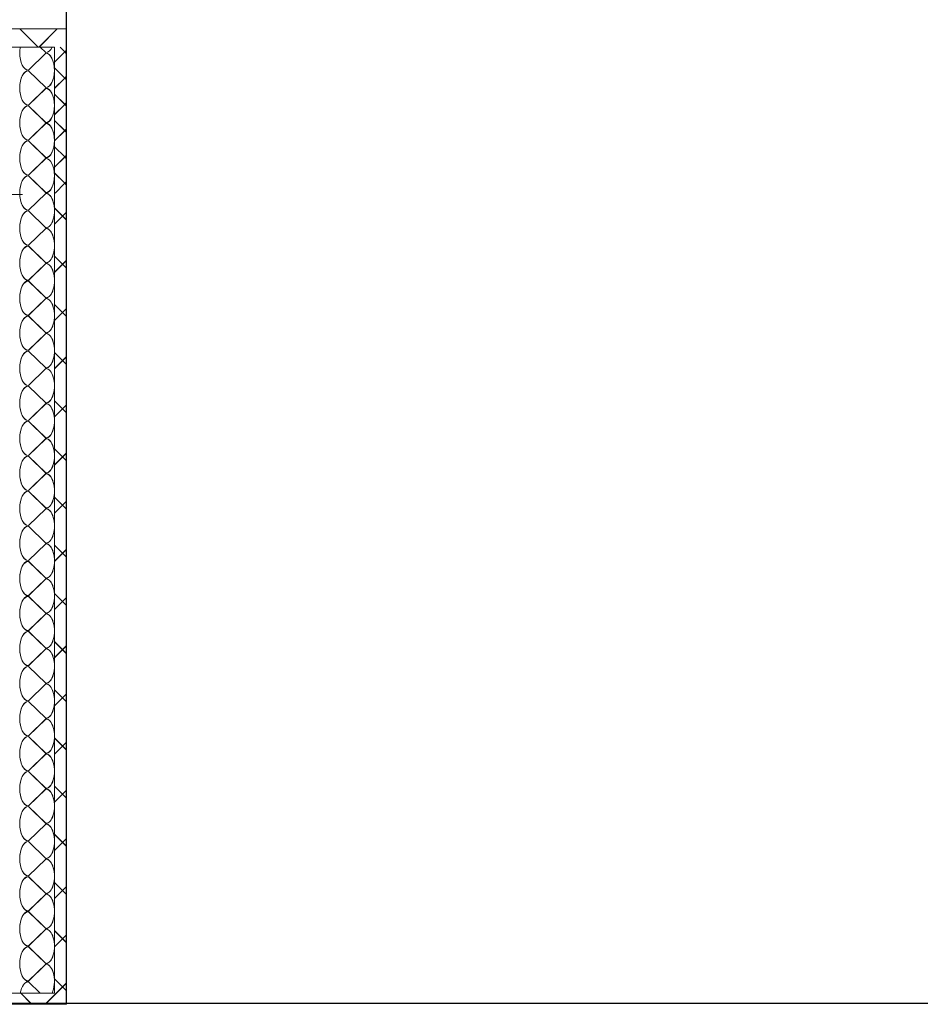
# Model space of a CAD drawing. Extents: x 229 to 926, y 37 to 878.
# Tile 11 of 162: x 554 to 615, y 97 to 165. Entities that reach past the tile are written whole.
import ezdxf
from ezdxf.lldxf.tags import DXFTag

# ---------------------------------------------------------------- set-up
doc = ezdxf.new("R2010")
doc.units = 0
doc.layers.get('0').update_dxf_attribs({"lineweight": 13})
doc.layers.add('A_BI_Aussenwand', color=5, linetype='Continuous', lineweight=18, true_color=0x0000ff, plot=False)
for name, color, linetype, lineweight in [('Axen', 7, 'Continuous', 25), ('Axen-A03ENIVKI0', 7, 'Continuous', 25), ('Fullfläche', 7, 'Continuous', 25), ('Fullfläche-A03ENIVQI0', 7, 'Continuous', 25), ('Maßlinien', 7, 'Continuous', 25), ('Maßlinien-A03ENIVNI0', 7, 'Continuous', 25), ('Wände', 7, 'Continuous', 25), ('Wände-A03ENIVMI0', 7, 'Continuous', 25)]:
    doc.layers.add(name, color=color, linetype=linetype, lineweight=lineweight)
tags = doc.linetypes.add('ALL_S25', pattern=[0.001, 0, -0.001]).pattern_tags.tags
tags[6:7] = [DXFTag(74, 4), DXFTag(75, 0), DXFTag(340, '0'), DXFTag(46, 1.0), DXFTag(50, 0.0), DXFTag(44, 0.0), DXFTag(45, 0.0)]
tags[4:5] = [DXFTag(74, 4), DXFTag(75, 0), DXFTag(340, '0'), DXFTag(46, 1.0), DXFTag(50, 0.0), DXFTag(44, 0.0), DXFTag(45, 0.0)]
tags = doc.linetypes.add('ALL_S25-A03ENIVOI0', pattern=[0.001, 0, -0.001]).pattern_tags.tags
tags[6:7] = [DXFTag(74, 4), DXFTag(75, 0), DXFTag(340, '0'), DXFTag(46, 1.0), DXFTag(50, 0.0), DXFTag(44, 0.0), DXFTag(45, 0.0)]
tags[4:5] = [DXFTag(74, 4), DXFTag(75, 0), DXFTag(340, '0'), DXFTag(46, 1.0), DXFTag(50, 0.0), DXFTag(44, 0.0), DXFTag(45, 0.0)]

# ---------------------------------------------------------------- blocks, each defined once
blk = doc.blocks.new('Referenz-A03ENIVGI0', base_point=(255.728, 66.032))
at = {"layer": 'Axen', "color": 0, "linetype": 'ALL_S25', "lineweight": -2, "ltscale": 0.13}
blk.add_line((735.547, 97.34), (301.598, 97.34), dxfattribs=at)
at = {"layer": 'Fullfläche', "color": 0, "lineweight": -2}
for p, q in [((554.905, 162.84), (553.656, 164.09)), ((554.965, 162.84), (556.214, 164.09)), ((555.435, 162.464), (555.044, 162.84)), ((556.735, 162.515), (556.41, 162.84)), ((556.835, 162.613), (556.737, 162.515)), ((554.235, 161.264), (555.435, 162.416)), ((556.735, 162.512), (556.035, 161.812)), ((556.835, 162.413), (556.737, 162.512)), ((555.435, 160.064), (554.235, 161.216)), ((556.735, 160.715), (556.035, 161.414)), ((556.735, 160.712), (556.035, 160.012)), ((556.835, 160.813), (556.737, 160.715)), ((556.835, 160.613), (556.737, 160.712)), ((554.235, 158.864), (555.435, 160.016)), ((556.735, 158.915), (556.035, 159.614)), ((555.435, 157.664), (554.235, 158.816)), ((556.735, 158.912), (556.035, 158.212)), ((556.835, 159.013), (556.737, 158.915)), ((556.835, 158.813), (556.737, 158.912)), ((554.235, 156.464), (555.435, 157.616)), ((556.735, 157.115), (556.035, 157.814)), ((556.835, 157.213), (556.737, 157.115)), ((556.735, 157.112), (556.035, 156.412)), ((556.835, 157.013), (556.737, 157.112)), ((555.435, 155.264), (554.235, 156.416)), ((556.735, 155.315), (556.035, 156.015)), ((554.235, 154.064), (555.435, 155.216)), ((556.735, 155.312), (556.035, 154.612)), ((556.835, 155.413), (556.737, 155.315)), ((556.835, 155.213), (556.737, 155.312)), ((555.435, 152.864), (554.235, 154.016)), ((556.735, 153.515), (556.035, 154.214)), ((556.735, 153.512), (556.063, 152.84)), ((556.835, 153.613), (556.737, 153.515)), ((556.835, 153.413), (556.737, 153.512)), ((555.435, 152.816), (554.235, 151.664)), ((556.835, 151.015), (556.035, 151.814)), ((554.235, 151.616), (555.435, 150.464)), ((556.835, 151.511), (556.035, 150.712)), ((555.435, 150.416), (554.235, 149.264)), ((554.235, 149.216), (555.435, 148.064)), ((556.835, 147.715), (556.035, 148.514)), ((555.435, 148.016), (554.235, 146.864)), ((556.835, 148.211), (556.035, 147.412)), ((554.235, 146.816), (555.435, 145.664)), ((555.435, 145.616), (554.235, 144.464)), ((556.835, 144.415), (556.035, 145.214)), ((554.235, 144.416), (555.435, 143.264)), ((556.835, 144.911), (556.035, 144.112)), ((555.435, 143.216), (554.235, 142.064)), ((554.235, 142.016), (555.435, 140.864)), ((556.835, 141.115), (556.035, 141.914)), ((556.835, 141.611), (556.035, 140.812)), ((555.435, 140.816), (554.235, 139.664)), ((554.235, 139.616), (555.435, 138.464)), ((555.435, 138.416), (554.235, 137.264)), ((556.835, 137.815), (556.035, 138.614)), ((556.835, 138.311), (556.035, 137.512)), ((554.235, 137.216), (555.435, 136.064)), ((555.435, 136.016), (554.235, 134.864)), ((556.835, 134.515), (556.035, 135.314)), ((556.835, 135.011), (556.035, 134.212)), ((554.235, 134.816), (555.435, 133.664)), ((555.435, 133.616), (554.235, 132.464)), ((554.235, 132.416), (555.435, 131.264)), ((556.835, 131.215), (556.035, 132.014)), ((556.835, 131.711), (556.035, 130.912)), ((555.435, 131.216), (554.235, 130.064)), ((554.235, 130.016), (555.435, 128.864)), ((555.435, 128.816), (554.235, 127.664)), ((556.835, 127.915), (556.035, 128.714)), ((556.835, 128.411), (556.035, 127.612)), ((554.235, 127.616), (555.435, 126.464)), ((555.435, 126.416), (554.235, 125.264)), ((554.235, 125.216), (555.435, 124.064)), ((556.835, 124.615), (556.035, 125.414)), ((556.835, 125.111), (556.035, 124.312)), ((555.435, 124.016), (554.235, 122.864)), ((554.235, 122.816), (555.435, 121.664)), ((556.835, 121.315), (556.035, 122.114)), ((555.435, 121.616), (554.235, 120.464)), ((556.835, 121.811), (556.035, 121.012)), ((554.235, 120.416), (555.435, 119.264)), ((555.435, 119.216), (554.235, 118.064)), ((556.835, 118.015), (556.035, 118.814)), ((556.835, 118.511), (556.035, 117.712)), ((554.235, 118.016), (555.435, 116.864)), ((555.435, 116.816), (554.235, 115.664)), ((554.235, 115.616), (555.435, 114.464)), ((556.835, 114.715), (556.035, 115.514)), ((556.835, 115.211), (556.035, 114.411)), ((555.435, 114.416), (554.235, 113.264)), ((554.235, 113.216), (555.435, 112.064)), ((555.435, 112.016), (554.235, 110.864)), ((556.835, 111.415), (556.035, 112.214)), ((556.835, 111.911), (556.035, 111.111)), ((554.235, 110.816), (555.435, 109.664)), ((555.435, 109.616), (554.235, 108.464)), ((556.835, 108.115), (556.035, 108.914)), ((556.835, 108.611), (556.035, 107.811)), ((554.235, 108.416), (555.435, 107.264)), ((555.435, 107.216), (554.235, 106.064)), ((554.235, 106.016), (555.435, 104.864)), ((556.835, 104.815), (556.035, 105.614)), ((556.835, 105.31), (556.035, 104.511)), ((555.435, 104.816), (554.235, 103.664)), ((554.235, 103.616), (555.435, 102.464)), ((555.435, 102.416), (554.235, 101.264)), ((556.835, 101.515), (556.035, 102.314)), ((556.835, 102.01), (556.035, 101.211)), ((554.235, 101.216), (555.435, 100.064)), ((555.435, 100.016), (554.235, 98.864)), ((554.235, 98.816), (555.054, 98.03)), ((556.835, 98.71), (555.464, 97.34)), ((556.835, 98.215), (556.035, 99.014)), ((554.411, 97.34), (553.72, 98.03))]:
    blk.add_line(p, q, dxfattribs=at)
for centre, major_axis, start_param, end_param in [((554.235, 162.44), (0, 1.176), 1.223768, 1.570796), ((555.435, 163.64), (0, 1.176), 3.141593, 3.964269), ((554.235, 162.44), (0, 1.176), 1.570796, 3.141593), ((555.435, 161.24), (0, 1.176), 3.141593, 6.283185), ((554.235, 160.04), (0, 1.176), 0, 1.570796), ((554.235, 160.04), (0, 1.176), 1.570796, 3.141593), ((555.435, 158.84), (0, 1.176), 3.141593, 6.283185), ((554.235, 157.64), (0, 1.176), 0, 1.570796), ((554.235, 157.64), (0, 1.176), 1.570796, 3.141593), ((555.435, 156.44), (0, 1.176), 3.141593, 6.283185), ((554.235, 155.24), (0, 1.176), 0, 1.570796), ((554.235, 155.24), (0, 1.176), 1.570796, 3.141593), ((555.435, 154.04), (0, 1.176), 3.141593, 6.283185), ((554.235, 152.84), (0, 1.176), 0, 1.570796), ((554.235, 152.84), (0, -1.176), 4.712389, 6.283185), ((555.435, 151.64), (0, -1.176), 0, 3.141593), ((554.235, 150.44), (0, -1.176), 3.141593, 4.712389), ((554.235, 150.44), (0, -1.176), 4.712389, 6.283185), ((555.435, 149.24), (0, -1.176), 0, 3.141593), ((554.235, 148.04), (0, -1.176), 3.141593, 4.712389), ((554.235, 148.04), (0, -1.176), 4.712389, 6.283185), ((555.435, 146.84), (0, -1.176), 0, 3.141593), ((554.235, 145.64), (0, -1.176), 3.141593, 4.712389), ((554.235, 145.64), (0, -1.176), 4.712389, 6.283185), ((555.435, 144.44), (0, -1.176), 0, 3.141593), ((554.235, 143.24), (0, -1.176), 3.141593, 4.712389), ((554.235, 143.24), (0, -1.176), 4.712389, 6.283185), ((555.435, 142.04), (0, -1.176), 0, 3.141593), ((554.235, 140.84), (0, -1.176), 3.141593, 4.712389), ((554.235, 140.84), (0, -1.176), 4.712389, 6.283185), ((555.435, 139.64), (0, -1.176), 0, 3.141593), ((554.235, 138.44), (0, -1.176), 3.141593, 4.712389), ((554.235, 138.44), (0, -1.176), 4.712389, 6.283185), ((555.435, 137.24), (0, -1.176), 0, 3.141593), ((554.235, 136.04), (0, -1.176), 3.141593, 4.712389), ((554.235, 136.04), (0, -1.176), 4.712389, 6.283185), ((555.435, 134.84), (0, -1.176), 0, 3.141593), ((554.235, 133.64), (0, -1.176), 3.141593, 4.712389), ((554.235, 133.64), (0, -1.176), 4.712389, 6.283185), ((555.435, 132.44), (0, -1.176), 0, 3.141593), ((554.235, 131.24), (0, -1.176), 3.141593, 4.712389), ((554.235, 131.24), (0, -1.176), 4.712389, 6.283185), ((555.435, 130.04), (0, -1.176), 0, 3.141593), ((554.235, 128.84), (0, -1.176), 3.141593, 4.712389), ((554.235, 128.84), (0, -1.176), 4.712389, 6.283185), ((555.435, 127.64), (0, -1.176), 0, 3.141593), ((554.235, 126.44), (0, -1.176), 3.141593, 4.712389), ((554.235, 126.44), (0, -1.176), 4.712389, 6.283185), ((555.435, 125.24), (0, -1.176), 0, 3.141593), ((554.235, 124.04), (0, -1.176), 3.141593, 4.712389), ((554.235, 124.04), (0, -1.176), 4.712389, 6.283185), ((555.435, 122.84), (0, -1.176), 0, 3.141593), ((554.235, 121.64), (0, -1.176), 3.141593, 4.712389), ((554.235, 121.64), (0, -1.176), 4.712389, 6.283185), ((555.435, 120.44), (0, -1.176), 0, 3.141593), ((554.235, 119.24), (0, -1.176), 3.141593, 4.712389), ((554.235, 119.24), (0, -1.176), 4.712389, 6.283185), ((555.435, 118.04), (0, -1.176), 0, 3.141593), ((554.235, 116.84), (0, -1.176), 3.141593, 4.712389), ((554.235, 116.84), (0, -1.176), 4.712389, 6.283185), ((555.435, 115.64), (0, -1.176), 0, 3.141593), ((554.235, 114.44), (0, -1.176), 3.141593, 4.712389), ((554.235, 114.44), (0, -1.176), 4.712389, 6.283185), ((555.435, 113.24), (0, -1.176), 0, 3.141593), ((554.235, 112.04), (0, -1.176), 3.141593, 4.712389), ((554.235, 112.04), (0, -1.176), 4.712389, 6.283185), ((555.435, 110.84), (0, -1.176), 0, 3.141593), ((554.235, 109.64), (0, -1.176), 3.141593, 4.712389), ((554.235, 109.64), (0, -1.176), 4.712389, 6.283185), ((555.435, 108.44), (0, -1.176), 0, 3.141593), ((554.235, 107.24), (0, -1.176), 3.141593, 4.712389), ((554.235, 107.24), (0, -1.176), 4.712389, 6.283185), ((555.435, 106.04), (0, -1.176), 0, 3.141593), ((554.235, 104.84), (0, -1.176), 3.141593, 4.712389), ((554.235, 104.84), (0, -1.176), 4.712389, 6.283185), ((555.435, 103.64), (0, -1.176), 0, 3.141593), ((554.235, 102.44), (0, -1.176), 3.141593, 4.712389), ((554.235, 102.44), (0, -1.176), 4.712389, 6.283185), ((555.435, 101.24), (0, -1.176), 0, 3.141593), ((554.235, 100.04), (0, -1.176), 3.141593, 4.712389), ((554.235, 100.04), (0, -1.176), 4.712389, 6.283185), ((555.435, 98.84), (0, -1.176), 0.811358, 3.141593), ((554.235, 97.64), (0, -1.176), 3.141593, 4.374066)]:
    blk.add_ellipse(centre, major_axis=major_axis, ratio=0.5, start_param=start_param, end_param=end_param, dxfattribs=at)
at = {"layer": 'Maßlinien', "color": 0, "lineweight": -2}
blk.add_line((552.835, 152.741), (553.835, 152.741), dxfattribs=at)
at = {"layer": 'Wände', "color": 0, "lineweight": -2}
for p, q in [((556.835, 165.341), (556.835, 97.34)), ((549.335, 164.091), (556.835, 164.09)), ((549.335, 162.841), (556.035, 162.841)), ((556.035, 162.841), (556.035, 98.03)), ((556.035, 98.03), (552.835, 98.03)), ((549.335, 97.34), (556.835, 97.34))]:
    blk.add_line(p, q, dxfattribs=at)
blk = doc.blocks.new('Referenz-A03ENIVUI0', base_point=(281.599, 66.032))
at = {"layer": 'Axen-A03ENIVKI0', "color": 0, "linetype": 'ALL_S25-A03ENIVOI0', "lineweight": -2, "ltscale": 0.13}
blk.add_line((735.547, 97.348), (301.599, 97.347), dxfattribs=at)
at = {"layer": 'Fullfläche-A03ENIVQI0', "color": 0, "lineweight": -2}
for p, q in [((554.903, 162.847), (553.654, 164.097)), ((554.963, 162.847), (556.212, 164.096)), ((555.433, 162.471), (555.042, 162.847)), ((556.733, 162.522), (556.408, 162.847)), ((556.833, 162.62), (556.735, 162.522)), ((554.233, 161.271), (555.433, 162.423)), ((556.733, 162.518), (556.033, 161.819)), ((556.833, 162.42), (556.735, 162.518)), ((555.433, 160.071), (554.233, 161.223)), ((556.733, 160.722), (556.033, 161.421)), ((556.733, 160.718), (556.033, 160.019)), ((556.833, 160.82), (556.735, 160.722)), ((556.833, 160.62), (556.735, 160.718)), ((554.233, 158.871), (555.433, 160.023)), ((556.733, 158.922), (556.033, 159.621)), ((555.433, 157.671), (554.233, 158.823)), ((556.733, 158.918), (556.033, 158.219)), ((556.833, 159.02), (556.735, 158.922)), ((556.833, 158.82), (556.735, 158.918)), ((554.233, 156.471), (555.433, 157.623)), ((556.733, 157.122), (556.033, 157.821)), ((556.833, 157.22), (556.735, 157.122)), ((556.733, 157.118), (556.033, 156.419)), ((556.833, 157.02), (556.735, 157.118)), ((555.433, 155.271), (554.233, 156.423)), ((556.733, 155.322), (556.033, 156.021)), ((554.233, 154.071), (555.433, 155.223)), ((556.733, 155.318), (556.033, 154.619)), ((556.833, 155.42), (556.735, 155.322)), ((556.833, 155.22), (556.735, 155.318)), ((555.433, 152.871), (554.233, 154.023)), ((556.733, 153.522), (556.033, 154.221)), ((556.733, 153.518), (556.061, 152.847)), ((556.833, 153.62), (556.735, 153.522)), ((556.833, 153.42), (556.735, 153.518)), ((555.433, 152.823), (554.233, 151.671)), ((556.833, 151.022), (556.033, 151.821)), ((554.233, 151.623), (555.433, 150.471)), ((556.833, 151.518), (556.033, 150.719)), ((555.433, 150.423), (554.233, 149.271)), ((554.233, 149.223), (555.433, 148.071)), ((556.833, 147.722), (556.033, 148.521)), ((555.433, 148.023), (554.233, 146.871)), ((556.833, 148.218), (556.033, 147.419)), ((554.233, 146.823), (555.433, 145.671)), ((555.433, 145.623), (554.233, 144.471)), ((556.833, 144.422), (556.033, 145.221)), ((554.233, 144.423), (555.433, 143.271)), ((556.833, 144.918), (556.033, 144.119)), ((555.433, 143.223), (554.233, 142.071)), ((554.233, 142.023), (555.433, 140.871)), ((556.833, 141.122), (556.033, 141.921)), ((556.833, 141.618), (556.033, 140.819)), ((555.433, 140.823), (554.233, 139.671)), ((554.233, 139.623), (555.433, 138.471)), ((555.433, 138.423), (554.233, 137.271)), ((556.833, 137.822), (556.033, 138.621)), ((556.833, 138.318), (556.033, 137.519)), ((554.233, 137.223), (555.433, 136.071)), ((555.433, 136.023), (554.233, 134.871)), ((556.833, 134.522), (556.033, 135.322)), ((556.833, 135.018), (556.033, 134.219)), ((554.233, 134.823), (555.433, 133.671)), ((555.433, 133.623), (554.233, 132.471)), ((554.233, 132.423), (555.433, 131.271)), ((556.833, 131.222), (556.033, 132.021)), ((556.833, 131.718), (556.033, 130.919)), ((555.433, 131.223), (554.233, 130.071)), ((554.233, 130.023), (555.433, 128.871)), ((555.433, 128.823), (554.233, 127.671)), ((556.833, 127.922), (556.033, 128.722)), ((556.833, 128.418), (556.033, 127.619)), ((554.233, 127.623), (555.433, 126.471)), ((555.433, 126.423), (554.233, 125.271)), ((554.233, 125.223), (555.433, 124.071)), ((556.833, 124.622), (556.033, 125.422)), ((556.833, 125.118), (556.033, 124.319)), ((555.433, 124.023), (554.233, 122.871)), ((554.233, 122.823), (555.433, 121.671)), ((556.833, 121.322), (556.033, 122.122)), ((555.433, 121.623), (554.233, 120.471)), ((556.833, 121.818), (556.033, 121.019)), ((554.233, 120.423), (555.433, 119.271)), ((555.433, 119.223), (554.233, 118.071)), ((556.833, 118.022), (556.033, 118.822)), ((556.833, 118.518), (556.033, 117.719)), ((554.233, 118.023), (555.433, 116.871)), ((555.433, 116.823), (554.233, 115.671)), ((554.233, 115.623), (555.433, 114.471)), ((556.833, 114.723), (556.033, 115.522)), ((556.833, 115.218), (556.033, 114.419)), ((555.433, 114.423), (554.233, 113.271)), ((554.233, 113.223), (555.433, 112.071)), ((555.433, 112.023), (554.233, 110.871)), ((556.833, 111.423), (556.033, 112.222)), ((556.833, 111.918), (556.033, 111.119)), ((554.233, 110.823), (555.433, 109.671)), ((555.433, 109.623), (554.233, 108.471)), ((556.833, 108.123), (556.033, 108.922)), ((556.833, 108.618), (556.033, 107.819)), ((554.233, 108.423), (555.433, 107.271)), ((555.433, 107.223), (554.233, 106.071)), ((554.233, 106.023), (555.433, 104.871)), ((556.833, 104.823), (556.033, 105.622)), ((556.833, 105.318), (556.033, 104.519)), ((555.433, 104.823), (554.233, 103.671)), ((554.233, 103.623), (555.433, 102.471)), ((555.433, 102.423), (554.233, 101.271)), ((556.833, 101.523), (556.033, 102.322)), ((556.833, 102.018), (556.033, 101.219)), ((554.233, 101.223), (555.433, 100.071)), ((555.433, 100.023), (554.233, 98.871)), ((554.233, 98.823), (555.052, 98.037)), ((556.833, 98.718), (555.462, 97.348)), ((556.833, 98.223), (556.033, 99.022)), ((554.409, 97.348), (553.718, 98.038))]:
    blk.add_line(p, q, dxfattribs=at)
for centre, major_axis, start_param, end_param in [((554.233, 162.447), (0, 1.176), 1.223768, 1.570796), ((555.433, 163.647), (0, 1.176), 3.141593, 3.964269), ((554.233, 162.447), (0, 1.176), 1.570796, 3.141593), ((555.433, 161.247), (0, 1.176), 3.141593, 6.283185), ((554.233, 160.047), (0, 1.176), 0, 1.570796), ((554.233, 160.047), (0, 1.176), 1.570796, 3.141593), ((555.433, 158.847), (0, 1.176), 3.141593, 6.283185), ((554.233, 157.647), (0, 1.176), 0, 1.570796), ((554.233, 157.647), (0, 1.176), 1.570796, 3.141593), ((555.433, 156.447), (0, 1.176), 3.141593, 6.283185), ((554.233, 155.247), (0, 1.176), 0, 1.570796), ((554.233, 155.247), (0, 1.176), 1.570796, 3.141593), ((555.433, 154.047), (0, 1.176), 3.141593, 6.283185), ((554.233, 152.847), (0, 1.176), 0, 1.570796), ((554.233, 152.847), (0, -1.176), 4.712389, 6.283185), ((555.433, 151.647), (0, -1.176), 0, 3.141593), ((554.233, 150.447), (0, -1.176), 3.141593, 4.712389), ((554.233, 150.447), (0, -1.176), 4.712389, 6.283185), ((555.433, 149.247), (0, -1.176), 0, 3.141593), ((554.233, 148.047), (0, -1.176), 3.141593, 4.712389), ((554.233, 148.047), (0, -1.176), 4.712389, 6.283185), ((555.433, 146.847), (0, -1.176), 0, 3.141593), ((554.233, 145.647), (0, -1.176), 3.141593, 4.712389), ((554.233, 145.647), (0, -1.176), 4.712389, 6.283185), ((555.433, 144.447), (0, -1.176), 0, 3.141593), ((554.233, 143.247), (0, -1.176), 3.141593, 4.712389), ((554.233, 143.247), (0, -1.176), 4.712389, 6.283185), ((555.433, 142.047), (0, -1.176), 0, 3.141593), ((554.233, 140.847), (0, -1.176), 3.141593, 4.712389), ((554.233, 140.847), (0, -1.176), 4.712389, 6.283185), ((555.433, 139.647), (0, -1.176), 0, 3.141593), ((554.233, 138.447), (0, -1.176), 3.141593, 4.712389), ((554.233, 138.447), (0, -1.176), 4.712389, 6.283185), ((555.433, 137.247), (0, -1.176), 0, 3.141593), ((554.233, 136.047), (0, -1.176), 3.141593, 4.712389), ((554.233, 136.047), (0, -1.176), 4.712389, 6.283185), ((555.433, 134.847), (0, -1.176), 0, 3.141593), ((554.233, 133.647), (0, -1.176), 3.141593, 4.712389), ((554.233, 133.647), (0, -1.176), 4.712389, 6.283185), ((555.433, 132.447), (0, -1.176), 0, 3.141593), ((554.233, 131.247), (0, -1.176), 3.141593, 4.712389), ((554.233, 131.247), (0, -1.176), 4.712389, 6.283185), ((555.433, 130.047), (0, -1.176), 0, 3.141593), ((554.233, 128.847), (0, -1.176), 3.141593, 4.712389), ((554.233, 128.847), (0, -1.176), 4.712389, 6.283185), ((555.433, 127.647), (0, -1.176), 0, 3.141593), ((554.233, 126.447), (0, -1.176), 3.141593, 4.712389), ((554.233, 126.447), (0, -1.176), 4.712389, 6.283185), ((555.433, 125.247), (0, -1.176), 0, 3.141593), ((554.233, 124.047), (0, -1.176), 3.141593, 4.712389), ((554.233, 124.047), (0, -1.176), 4.712389, 6.283185), ((555.433, 122.847), (0, -1.176), 0, 3.141593), ((554.233, 121.647), (0, -1.176), 3.141593, 4.712389), ((554.233, 121.647), (0, -1.176), 4.712389, 6.283185), ((555.433, 120.447), (0, -1.176), 0, 3.141593), ((554.233, 119.247), (0, -1.176), 3.141593, 4.712389), ((554.233, 119.247), (0, -1.176), 4.712389, 6.283185), ((555.433, 118.047), (0, -1.176), 0, 3.141593), ((554.233, 116.847), (0, -1.176), 3.141593, 4.712389), ((554.233, 116.847), (0, -1.176), 4.712389, 6.283185), ((555.433, 115.647), (0, -1.176), 0, 3.141593), ((554.233, 114.447), (0, -1.176), 3.141593, 4.712389), ((554.233, 114.447), (0, -1.176), 4.712389, 6.283185), ((555.433, 113.247), (0, -1.176), 0, 3.141593), ((554.233, 112.047), (0, -1.176), 3.141593, 4.712389), ((554.233, 112.047), (0, -1.176), 4.712389, 6.283185), ((555.433, 110.847), (0, -1.176), 0, 3.141593), ((554.233, 109.647), (0, -1.176), 3.141593, 4.712389), ((554.233, 109.647), (0, -1.176), 4.712389, 6.283185), ((555.433, 108.447), (0, -1.176), 0, 3.141593), ((554.233, 107.247), (0, -1.176), 3.141593, 4.712389), ((554.233, 107.247), (0, -1.176), 4.712389, 6.283185), ((555.433, 106.047), (0, -1.176), 0, 3.141593), ((554.233, 104.847), (0, -1.176), 3.141593, 4.712389), ((554.233, 104.847), (0, -1.176), 4.712389, 6.283185), ((555.433, 103.647), (0, -1.176), 0, 3.141593), ((554.233, 102.447), (0, -1.176), 3.141593, 4.712389), ((554.233, 102.447), (0, -1.176), 4.712389, 6.283185), ((555.433, 101.247), (0, -1.176), 0, 3.141593), ((554.233, 100.047), (0, -1.176), 3.141593, 4.712389), ((554.233, 100.047), (0, -1.176), 4.712389, 6.283185), ((555.433, 98.847), (0, -1.176), 0.811358, 3.141593), ((554.233, 97.647), (0, -1.176), 3.141593, 4.374066)]:
    blk.add_ellipse(centre, major_axis=major_axis, ratio=0.5, start_param=start_param, end_param=end_param, dxfattribs=at)
at = {"layer": 'Maßlinien-A03ENIVNI0', "color": 0, "lineweight": -2}
blk.add_line((552.833, 152.747), (553.833, 152.747), dxfattribs=at)
at = {"layer": 'Wände-A03ENIVMI0', "color": 0, "lineweight": -2}
for p, q in [((556.833, 165.347), (556.833, 97.347)), ((549.333, 164.097), (556.833, 164.096)), ((549.333, 162.847), (556.033, 162.847)), ((556.033, 162.847), (556.033, 98.037)), ((556.033, 98.037), (552.833, 98.038)), ((549.333, 97.347), (556.833, 97.347))]:
    blk.add_line(p, q, dxfattribs=at)
blk = doc.blocks.new('Wand-A03ENIYWI0', base_point=(381.64, 97.274))
at = {"color": 0, "linetype": 'ByBlock', "lineweight": -2, "ltscale": 0.18}
blk.add_line((549.345, 97.274), (556.845, 97.274), dxfattribs=at)
blk = doc.blocks.new('Wand-A03ENJ4GI0', base_point=(552.845, 97.274))
at = {"color": 0, "linetype": 'ByBlock', "lineweight": -2, "ltscale": 0.18}
for p, q in [((552.845, 101.274), (552.845, 169.346)), ((556.845, 97.274), (556.845, 165.346))]:
    blk.add_line(p, q, dxfattribs=at)

msp = doc.modelspace()

# ---------------------------------------------------------------- block references
at = {"color": 251, "lineweight": 13, "ltscale": 0.13, "true_color": 0x606060}
for name, p in [('Referenz-A03ENIVGI0', (255.728, 66.032)), ('Referenz-A03ENIVUI0', (281.599, 66.032))]:
    msp.add_blockref(name, p, dxfattribs=at)
at = {"layer": 'A_BI_Aussenwand', "ltscale": 0.18}
for name, p in [('Wand-A03ENJ4GI0', (552.845, 97.274)), ('Wand-A03ENIYWI0', (381.64, 97.274))]:
    msp.add_blockref(name, p, dxfattribs=at)

doc.saveas('drawing.dxf')
